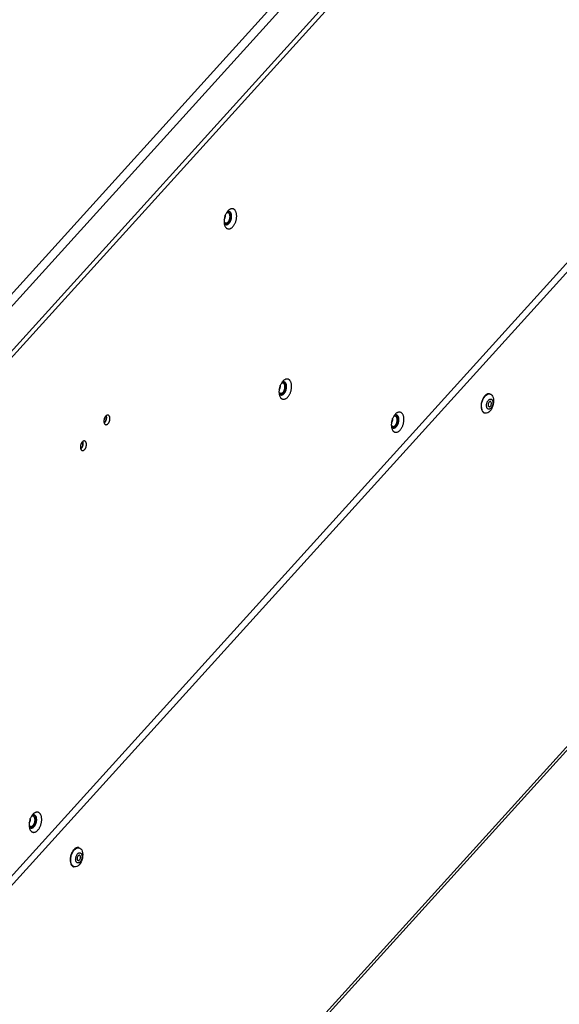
# Model space of a CAD drawing. Extents: x -4139 to -1089, y -1564 to 1941.
# Tile 46 of 160: x -1474 to -1293, y -1044 to -715. Entities that reach past the tile are written whole.
import ezdxf

# ---------------------------------------------------------------- set-up
doc = ezdxf.new("R2010")
doc.units = 0
doc.header["$LTSCALE"] = 23.1
for name, color, linetype in [('DB155026_1_1_1_2_1_AM_0', 7, 'CONTINUOUS'), ('SE5M-TOP-COVER-P1-A__4_1_1', 7, 'CONTINUOUS'), ('SE5M_BASE_P1_A_3_1_1_AM_0', 7, 'CONTINUOUS'), ('SE5M_LEFT_P3_3_1_1_AM_0', 7, 'CONTINUOUS'), ('SE5M_RIGHT_P1_A_5_1_1_AM_0', 7, 'CONTINUOUS'), ('SV5M_BASE_SUPPORT_A_3_1_1_', 7, 'CONTINUOUS'), ('SV5M_BASE_SUPPORT_A_3_2_1_', 7, 'CONTINUOUS'), ('SV5M_BASE_SUPPORT_A_3_3_1_', 7, 'CONTINUOUS'), ('SV5M_ZHONGCENG_A_5_1_1_AM_', 7, 'CONTINUOUS'), ('SV5M_ZHONGCENG_A_5_3_1_AM_', 7, 'CONTINUOUS'), ('SV5M_ZHONGCENG_A_5_4_1_AM_', 7, 'CONTINUOUS')]:
    doc.layers.add(name, color=color, linetype=linetype)

msp = doc.modelspace()

# ---------------------------------------------------------------- linework, layer by layer
at = {"layer": 'DB155026_1_1_1_2_1_AM_0', "color": 7}
for p, q in [((-1318.44, -840.89), (-1318.6, -841.15)), ((-1319.31, -843.88), (-1319.3, -844.18)), ((-1319.14, -845), (-1319.05, -845.24)), ((-1317.96, -846.2), (-1318.23, -846.09)), ((-1455.76, -992.49), (-1455.92, -992.74)), ((-1456.63, -995.47), (-1456.62, -995.77)), ((-1456.46, -996.6), (-1456.37, -996.83)), ((-1455.28, -997.79), (-1455.54, -997.68))]:
    msp.add_line(p, q, dxfattribs=at)
for points in [[(-1318.6, -841.15), (-1318.74, -841.42), (-1318.87, -841.7), (-1318.99, -842), (-1319.09, -842.3), (-1319.17, -842.61), (-1319.23, -842.93), (-1319.28, -843.25), (-1319.31, -843.57), (-1319.31, -843.88)], [(-1318.99, -845.04), (-1319.11, -844.52), (-1319.15, -843.93), (-1319.12, -843.31), (-1319.02, -842.67), (-1318.84, -842.05), (-1318.59, -841.47), (-1318.29, -840.94), (-1317.94, -840.5), (-1317.57, -840.15), (-1317.17, -839.91), (-1316.78, -839.78)], [(-1316.47, -839.76), (-1316.56, -839.75), (-1316.74, -839.73), (-1316.94, -839.74), (-1317.13, -839.79), (-1317.33, -839.86), (-1317.52, -839.97), (-1317.72, -840.1), (-1317.91, -840.26), (-1318.09, -840.45), (-1318.27, -840.66), (-1318.44, -840.89)], [(-1315.29, -840.96), (-1315.16, -841.49), (-1315.12, -842.07), (-1315.15, -842.69), (-1315.26, -843.33), (-1315.44, -843.95), (-1315.68, -844.53), (-1315.98, -845.06), (-1316.33, -845.5), (-1316.7, -845.86), (-1317.1, -846.1), (-1317.49, -846.22), (-1317.87, -846.22), (-1317.96, -846.2)], [(-1317.4, -844.26), (-1317.44, -844.1), (-1317.47, -843.94), (-1317.49, -843.76), (-1317.49, -843.57), (-1317.48, -843.39), (-1317.45, -843.19), (-1317.41, -843), (-1317.36, -842.82), (-1317.3, -842.63), (-1317.23, -842.46), (-1317.15, -842.3), (-1317.06, -842.14), (-1316.96, -842), (-1316.86, -841.87), (-1316.75, -841.76), (-1316.63, -841.66), (-1316.52, -841.59), (-1316.4, -841.53), (-1316.28, -841.5), (-1316.16, -841.48), (-1316.05, -841.49), (-1315.94, -841.51), (-1315.84, -841.56), (-1315.74, -841.63), (-1315.65, -841.72), (-1315.57, -841.83), (-1315.5, -841.96), (-1315.45, -842.11)], [(-1315.45, -842.11), (-1315.41, -842.26), (-1315.38, -842.43), (-1315.36, -842.61), (-1315.36, -842.79), (-1315.37, -842.98), (-1315.4, -843.17), (-1315.43, -843.36), (-1315.48, -843.55), (-1315.55, -843.73), (-1315.62, -843.91), (-1315.7, -844.07), (-1315.79, -844.23), (-1315.89, -844.37), (-1315.99, -844.5), (-1316.1, -844.61), (-1316.22, -844.7), (-1316.33, -844.78), (-1316.45, -844.84), (-1316.57, -844.87), (-1316.68, -844.89), (-1316.8, -844.88), (-1316.91, -844.86), (-1317.01, -844.81), (-1317.11, -844.74), (-1317.2, -844.65), (-1317.28, -844.53), (-1317.34, -844.41), (-1317.4, -844.26)], [(-1316.78, -839.78), (-1316.4, -839.79), (-1316.31, -839.81)], [(-1316.31, -839.81), (-1316.05, -839.91), (-1315.74, -840.16), (-1315.48, -840.51), (-1315.29, -840.96)], [(-1319.3, -844.18), (-1319.27, -844.47), (-1319.22, -844.74), (-1319.14, -845)], [(-1319.05, -845.24), (-1318.95, -845.45), (-1318.83, -845.64), (-1318.69, -845.81), (-1318.54, -845.94), (-1318.38, -846.05), (-1318.21, -846.13), (-1318.12, -846.16)], [(-1318.23, -846.09), (-1318.54, -845.85), (-1318.79, -845.49), (-1318.99, -845.04)], [(-1316.2, -842.31), (-1316.22, -842.31), (-1316.36, -842.31), (-1316.5, -842.38), (-1316.64, -842.5), (-1316.76, -842.67), (-1316.87, -842.87), (-1316.93, -843.09), (-1316.97, -843.32), (-1316.97, -843.53), (-1316.93, -843.74)], [(-1316.93, -843.74), (-1316.85, -843.9), (-1316.75, -844.01), (-1316.65, -844.06)], [(-1316.65, -844.06), (-1316.62, -844.06), (-1316.49, -844.05), (-1316.34, -843.99), (-1316.21, -843.87), (-1316.08, -843.7), (-1315.98, -843.5), (-1315.91, -843.28), (-1315.88, -843.05), (-1315.88, -842.83), (-1315.92, -842.63)], [(-1315.92, -842.63), (-1316, -842.47), (-1316.1, -842.36), (-1316.2, -842.31)], [(-1455.92, -992.74), (-1456.06, -993.01), (-1456.19, -993.29), (-1456.31, -993.59), (-1456.4, -993.9), (-1456.49, -994.21), (-1456.55, -994.53), (-1456.6, -994.84), (-1456.62, -995.16), (-1456.63, -995.47)], [(-1456.3, -996.64), (-1456.43, -996.11), (-1456.47, -995.52), (-1456.44, -994.9), (-1456.33, -994.27), (-1456.15, -993.65), (-1455.91, -993.06), (-1455.61, -992.54), (-1455.26, -992.09), (-1454.89, -991.74), (-1454.49, -991.5), (-1454.1, -991.38)], [(-1453.79, -991.36), (-1453.88, -991.34), (-1454.06, -991.32), (-1454.25, -991.34), (-1454.45, -991.38), (-1454.64, -991.46), (-1454.84, -991.56), (-1455.04, -991.7), (-1455.23, -991.86), (-1455.41, -992.04), (-1455.59, -992.25), (-1455.76, -992.49)], [(-1452.6, -992.55), (-1452.48, -993.08), (-1452.44, -993.67), (-1452.47, -994.29), (-1452.57, -994.92), (-1452.75, -995.54), (-1453, -996.13), (-1453.3, -996.65), (-1453.65, -997.1), (-1454.02, -997.45), (-1454.42, -997.69), (-1454.81, -997.81), (-1455.19, -997.81), (-1455.28, -997.79)], [(-1454.72, -995.86), (-1454.76, -995.7), (-1454.79, -995.53), (-1454.8, -995.35), (-1454.81, -995.17), (-1454.79, -994.98), (-1454.77, -994.79), (-1454.73, -994.6), (-1454.68, -994.41), (-1454.62, -994.23), (-1454.55, -994.06), (-1454.47, -993.89), (-1454.38, -993.74), (-1454.28, -993.59), (-1454.17, -993.47), (-1454.06, -993.35), (-1453.95, -993.26), (-1453.83, -993.18), (-1453.72, -993.13), (-1453.6, -993.09), (-1453.48, -993.07), (-1453.37, -993.08), (-1453.26, -993.11), (-1453.15, -993.16), (-1453.06, -993.23), (-1452.97, -993.32), (-1452.89, -993.43), (-1452.82, -993.56), (-1452.77, -993.7)], [(-1454.1, -991.38), (-1453.72, -991.38), (-1453.63, -991.4)], [(-1453.63, -991.4), (-1453.36, -991.51), (-1453.05, -991.75), (-1452.8, -992.1), (-1452.6, -992.55)], [(-1456.62, -995.77), (-1456.58, -996.06), (-1456.53, -996.34), (-1456.46, -996.6)], [(-1455.54, -997.68), (-1455.85, -997.44), (-1456.11, -997.09), (-1456.3, -996.64)], [(-1452.77, -993.7), (-1452.72, -993.86), (-1452.69, -994.03), (-1452.68, -994.2), (-1452.68, -994.39), (-1452.69, -994.58), (-1452.71, -994.77), (-1452.75, -994.96), (-1452.8, -995.15), (-1452.86, -995.33), (-1452.93, -995.5), (-1453.02, -995.67), (-1453.11, -995.82), (-1453.2, -995.96), (-1453.31, -996.09), (-1453.42, -996.2), (-1453.53, -996.3), (-1453.65, -996.37), (-1453.77, -996.43), (-1453.89, -996.47), (-1454, -996.48), (-1454.12, -996.48), (-1454.23, -996.45), (-1454.33, -996.4), (-1454.43, -996.33), (-1454.51, -996.24), (-1454.59, -996.13), (-1454.66, -996), (-1454.72, -995.86)], [(-1453.52, -993.91), (-1453.54, -993.9), (-1453.68, -993.91), (-1453.82, -993.98), (-1453.96, -994.09), (-1454.08, -994.26), (-1454.18, -994.46), (-1454.25, -994.68), (-1454.29, -994.91), (-1454.29, -995.13), (-1454.25, -995.34)], [(-1454.25, -995.34), (-1454.17, -995.5), (-1454.07, -995.6), (-1453.97, -995.65)], [(-1453.97, -995.65), (-1453.94, -995.65), (-1453.8, -995.65), (-1453.66, -995.58), (-1453.52, -995.46), (-1453.4, -995.3), (-1453.3, -995.1), (-1453.23, -994.87), (-1453.2, -994.64), (-1453.2, -994.43), (-1453.24, -994.22)], [(-1453.24, -994.22), (-1453.32, -994.06), (-1453.42, -993.95), (-1453.52, -993.91)], [(-1456.37, -996.83), (-1456.27, -997.05), (-1456.14, -997.24), (-1456.01, -997.4), (-1455.86, -997.54), (-1455.7, -997.64), (-1455.53, -997.72), (-1455.43, -997.75)]]:
    msp.add_lwpolyline(points, dxfattribs=at)
at = {"layer": 'SE5M-TOP-COVER-P1-A__4_1_1', "color": 2}
for p, q in [((-1197.2, -502.52), (-1662.4, -1016.08)), ((-1664.47, -1014.16), (-1297.85, -609.42))]:
    msp.add_line(p, q, dxfattribs=at)
at = {"layer": 'SE5M-TOP-COVER-P1-A__4_1_1', "color": 7}
msp.add_line((-1657.73, -1025.85), (-1193.65, -513.52), dxfattribs=at)
at = {"layer": 'SE5M_BASE_P1_A_3_1_1_AM_0', "color": 2}
for p, q in [((-1152.02, -646.09), (-1850.94, -1417.68)), ((-1838.46, -1562.37), (-1089.1, -735.1))]:
    msp.add_line(p, q, dxfattribs=at)
at = {"layer": 'SE5M_BASE_P1_A_3_1_1_AM_0', "color": 7}
msp.add_line((-1838.61, -1563.77), (-1089.25, -736.5), dxfattribs=at)
at = {"layer": 'SE5M_LEFT_P3_3_1_1_AM_0', "color": 7}
for p, q in [((-1444.63, -847.12), (-1444.65, -847.07)), ((-1444.57, -847.39), (-1444.63, -847.12)), ((-1445.27, -849.51), (-1445.15, -849.39)), ((-1453.12, -858.17), (-1453, -858.06)), ((-1452.47, -855.78), (-1452.49, -855.73)), ((-1452.41, -856.05), (-1452.47, -855.78))]:
    msp.add_line(p, q, dxfattribs=at)
for points in [[(-1445.15, -849.39), (-1444.98, -849.17), (-1444.83, -848.91), (-1444.71, -848.62), (-1444.62, -848.31), (-1444.56, -847.99), (-1444.54, -847.68), (-1444.57, -847.39)], [(-1453, -858.06), (-1452.83, -857.83), (-1452.68, -857.57), (-1452.55, -857.28), (-1452.46, -856.97), (-1452.41, -856.66), (-1452.39, -856.34), (-1452.41, -856.05)]]:
    msp.add_lwpolyline(points, dxfattribs=at)
at = {"layer": 'SE5M_RIGHT_P1_A_5_1_1_AM_0', "color": 2}
msp.add_line((-1201.68, -524.55), (-1652.45, -1022.18), dxfattribs=at)
at = {"layer": 'SE5M_RIGHT_P1_A_5_1_1_AM_0', "color": 7}
for p, q in [((-1850.27, -1413.86), (-1153.59, -644.74)), ((-1403.85, -778.56), (-1403.94, -778.66)), ((-1403.49, -778.85), (-1403.55, -778.84)), ((-1403.65, -782.57), (-1403.73, -782.68)), ((-1403.68, -782.92), (-1403.59, -782.83)), ((-1403.59, -782.83), (-1403.5, -782.74)), ((-1385.49, -835.47), (-1385.58, -835.56)), ((-1385.13, -835.76), (-1385.19, -835.75)), ((-1385.29, -839.48), (-1385.37, -839.58)), ((-1385.32, -839.83), (-1385.23, -839.74)), ((-1385.23, -839.74), (-1385.14, -839.65)), ((-1444.64, -847.07), (-1444.63, -847.12)), ((-1347.95, -846.5), (-1348.04, -846.6)), ((-1347.59, -846.8), (-1347.65, -846.78)), ((-1346.93, -847.47), (-1346.98, -847.36)), ((-1346.89, -847.58), (-1346.93, -847.47)), ((-1349.17, -851.24), (-1349.13, -851.36)), ((-1452.49, -855.73), (-1452.47, -855.78)), ((-1469.01, -980.15), (-1469.11, -980.25)), ((-1468.65, -980.45), (-1468.71, -980.44)), ((-1467.99, -981.12), (-1468.04, -981.01)), ((-1467.95, -981.23), (-1467.99, -981.12)), ((-1470.23, -984.89), (-1470.2, -985.01))]:
    msp.add_line(p, q, dxfattribs=at)
for points in [[(-1403.94, -778.66), (-1404.07, -778.8), (-1404.19, -778.96), (-1404.3, -779.13), (-1404.42, -779.3), (-1404.52, -779.48), (-1404.62, -779.67), (-1404.71, -779.87), (-1404.8, -780.08), (-1404.88, -780.28), (-1404.95, -780.5), (-1405.01, -780.72), (-1405.06, -780.93), (-1405.11, -781.15), (-1405.15, -781.38), (-1405.18, -781.6), (-1405.2, -781.82), (-1405.21, -782.03), (-1405.21, -782.25), (-1405.2, -782.46), (-1405.19, -782.66), (-1405.16, -782.86), (-1405.13, -783.05), (-1405.08, -783.24), (-1405.07, -783.29)], [(-1403.83, -778.84), (-1403.93, -778.87), (-1404.03, -778.9), (-1404.12, -778.95), (-1404.22, -779)], [(-1402.25, -783.89), (-1402.13, -783.75), (-1402.01, -783.59), (-1401.89, -783.43), (-1401.78, -783.25), (-1401.68, -783.07), (-1401.58, -782.88), (-1401.49, -782.68), (-1401.4, -782.48), (-1401.32, -782.27), (-1401.25, -782.05), (-1401.19, -781.84), (-1401.13, -781.62), (-1401.09, -781.4), (-1401.05, -781.18), (-1401.02, -780.96), (-1401, -780.74), (-1400.99, -780.52), (-1400.99, -780.3), (-1401, -780.09), (-1401.01, -779.89), (-1401.04, -779.69), (-1401.07, -779.5), (-1401.11, -779.31), (-1401.17, -779.14), (-1401.23, -778.97), (-1401.29, -778.82), (-1401.37, -778.67), (-1401.45, -778.54), (-1401.54, -778.41), (-1401.64, -778.3), (-1401.74, -778.2), (-1401.85, -778.12), (-1401.96, -778.05), (-1402.08, -777.99), (-1402.2, -777.95), (-1402.33, -777.92), (-1402.46, -777.9), (-1402.59, -777.9), (-1402.73, -777.91), (-1402.86, -777.94), (-1403, -777.98), (-1403.14, -778.04), (-1403.28, -778.11), (-1403.41, -778.19), (-1403.55, -778.29), (-1403.68, -778.4), (-1403.81, -778.52), (-1403.85, -778.56)], [(-1403.55, -778.84), (-1403.64, -778.83), (-1403.73, -778.83), (-1403.83, -778.84)], [(-1403.37, -778.99), (-1403.3, -779.07), (-1403.23, -779.15), (-1403.17, -779.25), (-1403.12, -779.35), (-1403.07, -779.46), (-1403.02, -779.58), (-1402.99, -779.7), (-1402.96, -779.84), (-1402.94, -779.97), (-1402.92, -780.12), (-1402.91, -780.26), (-1402.91, -780.41), (-1402.91, -780.57), (-1402.93, -780.72), (-1402.95, -780.88), (-1402.97, -781.03), (-1403, -781.19), (-1403.04, -781.35), (-1403.09, -781.5), (-1403.14, -781.65), (-1403.2, -781.8), (-1403.26, -781.94), (-1403.33, -782.08), (-1403.4, -782.21), (-1403.48, -782.34), (-1403.56, -782.46), (-1403.65, -782.57)], [(-1403.61, -778.83), (-1403.52, -778.88), (-1403.44, -778.93), (-1403.37, -778.99)], [(-1403.5, -782.74), (-1403.41, -782.64), (-1403.32, -782.52), (-1403.24, -782.4), (-1403.16, -782.28), (-1403.09, -782.14), (-1403.02, -782.01), (-1402.96, -781.86), (-1402.9, -781.72), (-1402.85, -781.56), (-1402.81, -781.41), (-1402.77, -781.25), (-1402.73, -781.1), (-1402.71, -780.94), (-1402.69, -780.78), (-1402.68, -780.63), (-1402.67, -780.47), (-1402.67, -780.32), (-1402.68, -780.18), (-1402.7, -780.03), (-1402.72, -779.9), (-1402.75, -779.76), (-1402.79, -779.64), (-1402.83, -779.52), (-1402.88, -779.41), (-1402.93, -779.31), (-1402.99, -779.21), (-1403.06, -779.13), (-1403.13, -779.06), (-1403.21, -778.99), (-1403.29, -778.94), (-1403.37, -778.89), (-1403.46, -778.86), (-1403.49, -778.85)], [(-1405.18, -782.73), (-1405.16, -782.75), (-1405.1, -782.85), (-1405.04, -782.93), (-1404.97, -783.01), (-1404.89, -783.07), (-1404.81, -783.13), (-1404.73, -783.17)], [(-1403.73, -782.68), (-1403.83, -782.77), (-1403.92, -782.86), (-1404.02, -782.93), (-1404.11, -783), (-1404.21, -783.06), (-1404.31, -783.1), (-1404.41, -783.14), (-1404.5, -783.16)], [(-1405.07, -783.29), (-1405.03, -783.41), (-1404.97, -783.58), (-1404.9, -783.74), (-1404.83, -783.88), (-1404.75, -784.02), (-1404.66, -784.14), (-1404.56, -784.25), (-1404.46, -784.35), (-1404.35, -784.43), (-1404.24, -784.51), (-1404.12, -784.56), (-1404, -784.61), (-1403.87, -784.64), (-1403.74, -784.65), (-1403.61, -784.65), (-1403.47, -784.64), (-1403.34, -784.61), (-1403.2, -784.57), (-1403.06, -784.51), (-1402.92, -784.44), (-1402.78, -784.36), (-1402.65, -784.26), (-1402.51, -784.15), (-1402.38, -784.03), (-1402.25, -783.89)], [(-1404.5, -783.16), (-1404.6, -783.17), (-1404.69, -783.17), (-1404.73, -783.17)], [(-1404.73, -783.17), (-1404.64, -783.2), (-1404.61, -783.21)], [(-1404.61, -783.21), (-1404.55, -783.22), (-1404.46, -783.23), (-1404.36, -783.23), (-1404.27, -783.22), (-1404.17, -783.2), (-1404.07, -783.16), (-1403.97, -783.12), (-1403.87, -783.06), (-1403.78, -783), (-1403.68, -782.92)], [(-1383.89, -840.8), (-1383.77, -840.65), (-1383.65, -840.5), (-1383.53, -840.33), (-1383.42, -840.16), (-1383.32, -839.97), (-1383.22, -839.78), (-1383.13, -839.59), (-1383.04, -839.38), (-1382.96, -839.17), (-1382.89, -838.96), (-1382.83, -838.74), (-1382.77, -838.52), (-1382.73, -838.3), (-1382.69, -838.08), (-1382.66, -837.86), (-1382.64, -837.64), (-1382.63, -837.43), (-1382.63, -837.21), (-1382.64, -837), (-1382.65, -836.8), (-1382.68, -836.6), (-1382.71, -836.41), (-1382.75, -836.22), (-1382.81, -836.05), (-1382.86, -835.88), (-1382.93, -835.72), (-1383.01, -835.58), (-1383.09, -835.44), (-1383.18, -835.32), (-1383.28, -835.21), (-1383.38, -835.11), (-1383.49, -835.02), (-1383.6, -834.95), (-1383.72, -834.9), (-1383.84, -834.85), (-1383.97, -834.82), (-1384.1, -834.81), (-1384.23, -834.81), (-1384.36, -834.82), (-1384.5, -834.85), (-1384.64, -834.89), (-1384.78, -834.95), (-1384.91, -835.02), (-1385.05, -835.1), (-1385.19, -835.2), (-1385.32, -835.31), (-1385.45, -835.43), (-1385.49, -835.47)], [(-1385.58, -835.56), (-1385.71, -835.71), (-1385.83, -835.87), (-1385.94, -836.03), (-1386.05, -836.21), (-1386.16, -836.39), (-1386.26, -836.58), (-1386.35, -836.78), (-1386.44, -836.98), (-1386.51, -837.19), (-1386.59, -837.4), (-1386.65, -837.62), (-1386.7, -837.84), (-1386.75, -838.06), (-1386.79, -838.28), (-1386.82, -838.5), (-1386.84, -838.72), (-1386.85, -838.94), (-1386.85, -839.15), (-1386.84, -839.36), (-1386.82, -839.57), (-1386.8, -839.77), (-1386.77, -839.96), (-1386.72, -840.14), (-1386.71, -840.2)], [(-1385.47, -835.75), (-1385.57, -835.77), (-1385.66, -835.81), (-1385.76, -835.85), (-1385.86, -835.9)], [(-1385.19, -835.75), (-1385.28, -835.74), (-1385.37, -835.74), (-1385.47, -835.75)], [(-1385.01, -835.9), (-1384.94, -835.98), (-1384.87, -836.06), (-1384.81, -836.15), (-1384.76, -836.26), (-1384.71, -836.37), (-1384.66, -836.48), (-1384.63, -836.61), (-1384.6, -836.74), (-1384.58, -836.88), (-1384.56, -837.02), (-1384.55, -837.17), (-1384.55, -837.32), (-1384.55, -837.47), (-1384.57, -837.63), (-1384.59, -837.78), (-1384.61, -837.94), (-1384.64, -838.1), (-1384.68, -838.25), (-1384.73, -838.41), (-1384.78, -838.56), (-1384.84, -838.71), (-1384.9, -838.85), (-1384.97, -838.99), (-1385.04, -839.12), (-1385.12, -839.25), (-1385.2, -839.37), (-1385.29, -839.48)], [(-1385.25, -835.74), (-1385.16, -835.78), (-1385.08, -835.84), (-1385.01, -835.9)], [(-1385.14, -839.65), (-1385.05, -839.54), (-1384.96, -839.43), (-1384.88, -839.31), (-1384.8, -839.18), (-1384.73, -839.05), (-1384.66, -838.91), (-1384.6, -838.77), (-1384.54, -838.62), (-1384.49, -838.47), (-1384.45, -838.32), (-1384.41, -838.16), (-1384.37, -838), (-1384.35, -837.85), (-1384.33, -837.69), (-1384.32, -837.53), (-1384.31, -837.38), (-1384.31, -837.23), (-1384.32, -837.08), (-1384.34, -836.94), (-1384.36, -836.8), (-1384.39, -836.67), (-1384.43, -836.55), (-1384.47, -836.43), (-1384.52, -836.32), (-1384.57, -836.21), (-1384.63, -836.12), (-1384.7, -836.04), (-1384.77, -835.96), (-1384.84, -835.9), (-1384.92, -835.84), (-1385.01, -835.8), (-1385.1, -835.77), (-1385.13, -835.76)], [(-1386.82, -839.64), (-1386.8, -839.66), (-1386.74, -839.75), (-1386.68, -839.84), (-1386.61, -839.91), (-1386.53, -839.98), (-1386.45, -840.03), (-1386.37, -840.08)], [(-1386.71, -840.2), (-1386.67, -840.32), (-1386.61, -840.49), (-1386.54, -840.64), (-1386.47, -840.79), (-1386.39, -840.92), (-1386.3, -841.05), (-1386.2, -841.16), (-1386.1, -841.26), (-1385.99, -841.34), (-1385.88, -841.41), (-1385.76, -841.47), (-1385.64, -841.51), (-1385.51, -841.54), (-1385.38, -841.56), (-1385.25, -841.56), (-1385.11, -841.54), (-1384.98, -841.52), (-1384.84, -841.47), (-1384.7, -841.42), (-1384.56, -841.35), (-1384.42, -841.26), (-1384.29, -841.17), (-1384.15, -841.06), (-1384.02, -840.93), (-1383.89, -840.8)], [(-1386.14, -840.07), (-1386.24, -840.08), (-1386.33, -840.08), (-1386.37, -840.08)], [(-1386.37, -840.08), (-1386.28, -840.11), (-1386.25, -840.12)], [(-1386.25, -840.12), (-1386.19, -840.13), (-1386.1, -840.14), (-1386, -840.14), (-1385.91, -840.13), (-1385.81, -840.1), (-1385.71, -840.07), (-1385.61, -840.02), (-1385.51, -839.97), (-1385.42, -839.9), (-1385.32, -839.83)], [(-1385.37, -839.58), (-1385.47, -839.68), (-1385.56, -839.76), (-1385.65, -839.84), (-1385.75, -839.91), (-1385.85, -839.96), (-1385.95, -840.01), (-1386.05, -840.04), (-1386.14, -840.07)], [(-1443.95, -846.84), (-1444, -846.84), (-1444.07, -846.83), (-1444.15, -846.83), (-1444.23, -846.84), (-1444.31, -846.86), (-1444.39, -846.9), (-1444.47, -846.94), (-1444.55, -846.99), (-1444.62, -847.05), (-1444.7, -847.12), (-1444.77, -847.19), (-1444.84, -847.28), (-1444.91, -847.37), (-1444.98, -847.47), (-1445.04, -847.57), (-1445.09, -847.68), (-1445.15, -847.79), (-1445.19, -847.91), (-1445.24, -848.03), (-1445.27, -848.15), (-1445.31, -848.28), (-1445.33, -848.41), (-1445.35, -848.53), (-1445.37, -848.66), (-1445.37, -848.78), (-1445.37, -848.9), (-1445.37, -849.02), (-1445.36, -849.14), (-1445.34, -849.25), (-1445.32, -849.36), (-1445.29, -849.46)], [(-1444.63, -847.12), (-1444.6, -847.22), (-1444.58, -847.32), (-1444.56, -847.44), (-1444.55, -847.55), (-1444.54, -847.67), (-1444.54, -847.8), (-1444.55, -847.92), (-1444.57, -848.05), (-1444.59, -848.17), (-1444.61, -848.3), (-1444.64, -848.43), (-1444.68, -848.55), (-1444.73, -848.67), (-1444.77, -848.79), (-1444.83, -848.91), (-1444.88, -849.02), (-1444.95, -849.12), (-1445.01, -849.22), (-1445.08, -849.31), (-1445.15, -849.39)], [(-1444.78, -850.04), (-1444.73, -850.05), (-1444.66, -850.06), (-1444.58, -850.06), (-1444.5, -850.04), (-1444.42, -850.02), (-1444.34, -849.99), (-1444.26, -849.95), (-1444.19, -849.9), (-1444.11, -849.84), (-1444.03, -849.77), (-1443.96, -849.69), (-1443.89, -849.61), (-1443.82, -849.52), (-1443.76, -849.42), (-1443.69, -849.32), (-1443.64, -849.21), (-1443.59, -849.09), (-1443.54, -848.97), (-1443.49, -848.85), (-1443.46, -848.73), (-1443.43, -848.6), (-1443.4, -848.48), (-1443.38, -848.35), (-1443.37, -848.23), (-1443.36, -848.1), (-1443.36, -847.98), (-1443.36, -847.86), (-1443.37, -847.74), (-1443.39, -847.63), (-1443.41, -847.52), (-1443.44, -847.42)], [(-1443.44, -847.42), (-1443.48, -847.33), (-1443.52, -847.24), (-1443.56, -847.16), (-1443.61, -847.08), (-1443.67, -847.02), (-1443.72, -846.96), (-1443.79, -846.92), (-1443.85, -846.88), (-1443.92, -846.85), (-1443.95, -846.84)], [(-1348.04, -846.6), (-1348.17, -846.75), (-1348.29, -846.9), (-1348.41, -847.07), (-1348.52, -847.24), (-1348.62, -847.43), (-1348.72, -847.62), (-1348.81, -847.82), (-1348.9, -848.02), (-1348.98, -848.23), (-1349.05, -848.44), (-1349.11, -848.66), (-1349.16, -848.88), (-1349.21, -849.1), (-1349.25, -849.32), (-1349.28, -849.54), (-1349.3, -849.76), (-1349.31, -849.98), (-1349.31, -850.19), (-1349.3, -850.4), (-1349.29, -850.6), (-1349.26, -850.8), (-1349.23, -850.99), (-1349.18, -851.18), (-1349.17, -851.24)], [(-1347.65, -846.78), (-1347.74, -846.77), (-1347.83, -846.78), (-1347.93, -846.79), (-1348.03, -846.81), (-1348.13, -846.84), (-1348.22, -846.89), (-1348.32, -846.94)], [(-1345.27, -847.09), (-1345.33, -846.92), (-1345.39, -846.76), (-1345.47, -846.62), (-1345.55, -846.48), (-1345.64, -846.36), (-1345.74, -846.25), (-1345.84, -846.15), (-1345.95, -846.06), (-1346.06, -845.99), (-1346.18, -845.93), (-1346.3, -845.89), (-1346.43, -845.86), (-1346.56, -845.84), (-1346.69, -845.84), (-1346.83, -845.86), (-1346.96, -845.89), (-1347.1, -845.93), (-1347.24, -845.98), (-1347.38, -846.06), (-1347.51, -846.14), (-1347.65, -846.24), (-1347.78, -846.35), (-1347.92, -846.47), (-1347.95, -846.5)], [(-1347.13, -847.52), (-1347.09, -847.65), (-1347.06, -847.78), (-1347.04, -847.92), (-1347.02, -848.06), (-1347.01, -848.21), (-1347.01, -848.36), (-1347.02, -848.51), (-1347.03, -848.67), (-1347.05, -848.82), (-1347.07, -848.98), (-1347.11, -849.14), (-1347.14, -849.29), (-1347.19, -849.45), (-1347.24, -849.6), (-1347.3, -849.75), (-1347.36, -849.89), (-1347.43, -850.03), (-1347.5, -850.16), (-1347.58, -850.29), (-1347.66, -850.41), (-1347.75, -850.52)], [(-1347.71, -846.78), (-1347.62, -846.82), (-1347.54, -846.87), (-1347.47, -846.94)], [(-1347.6, -850.68), (-1347.51, -850.58), (-1347.42, -850.47), (-1347.34, -850.35), (-1347.27, -850.22), (-1347.19, -850.09), (-1347.12, -849.95), (-1347.06, -849.81), (-1347, -849.66), (-1346.95, -849.51), (-1346.91, -849.35), (-1346.87, -849.2), (-1346.84, -849.04), (-1346.81, -848.88), (-1346.79, -848.73), (-1346.78, -848.57), (-1346.77, -848.42), (-1346.77, -848.27), (-1346.78, -848.12), (-1346.8, -847.98), (-1346.82, -847.84), (-1346.85, -847.71), (-1346.89, -847.58)], [(-1346.98, -847.36), (-1347.03, -847.25), (-1347.09, -847.16), (-1347.16, -847.08), (-1347.23, -847), (-1347.31, -846.94), (-1347.39, -846.88), (-1347.47, -846.84), (-1347.56, -846.81), (-1347.59, -846.8)], [(-1347.47, -846.94), (-1347.4, -847.01), (-1347.33, -847.1), (-1347.27, -847.19), (-1347.22, -847.29), (-1347.17, -847.4), (-1347.13, -847.52)], [(-1346.35, -851.84), (-1346.23, -851.69), (-1346.11, -851.54), (-1345.99, -851.37), (-1345.88, -851.2), (-1345.78, -851.01), (-1345.68, -850.82), (-1345.59, -850.62), (-1345.5, -850.42), (-1345.42, -850.21), (-1345.35, -850), (-1345.29, -849.78), (-1345.24, -849.56), (-1345.19, -849.34), (-1345.15, -849.12), (-1345.12, -848.9), (-1345.1, -848.68), (-1345.09, -848.46), (-1345.09, -848.25), (-1345.1, -848.04), (-1345.11, -847.84), (-1345.14, -847.64), (-1345.17, -847.45), (-1345.21, -847.26), (-1345.27, -847.09)], [(-1445.29, -849.46), (-1445.26, -849.56), (-1445.22, -849.65), (-1445.17, -849.73), (-1445.12, -849.8), (-1445.07, -849.86), (-1445.01, -849.92), (-1444.94, -849.97), (-1444.88, -850), (-1444.81, -850.03), (-1444.78, -850.04)], [(-1445.15, -849.39), (-1445.22, -849.47), (-1445.27, -849.51)], [(-1349.28, -850.68), (-1349.26, -850.7), (-1349.2, -850.79), (-1349.14, -850.88), (-1349.07, -850.95), (-1348.99, -851.02), (-1348.91, -851.07), (-1348.83, -851.11)], [(-1349.13, -851.36), (-1349.07, -851.52), (-1349.01, -851.68), (-1348.93, -851.83), (-1348.85, -851.96), (-1348.76, -852.08), (-1348.66, -852.19), (-1348.56, -852.29), (-1348.45, -852.38), (-1348.34, -852.45), (-1348.22, -852.51), (-1348.1, -852.55), (-1347.97, -852.58), (-1347.84, -852.6), (-1347.71, -852.6), (-1347.57, -852.58), (-1347.44, -852.55), (-1347.3, -852.51), (-1347.16, -852.46), (-1347.02, -852.39), (-1346.88, -852.3), (-1346.75, -852.2), (-1346.61, -852.09), (-1346.48, -851.97), (-1346.35, -851.84)], [(-1348.6, -851.1), (-1348.7, -851.12), (-1348.79, -851.12), (-1348.83, -851.11)], [(-1348.83, -851.11), (-1348.74, -851.15), (-1348.71, -851.16)], [(-1348.71, -851.16), (-1348.65, -851.17), (-1348.56, -851.18), (-1348.46, -851.18), (-1348.37, -851.16), (-1348.27, -851.14), (-1348.17, -851.11), (-1348.07, -851.06), (-1347.98, -851.01), (-1347.88, -850.94), (-1347.78, -850.86), (-1347.69, -850.78), (-1347.6, -850.68)], [(-1347.75, -850.52), (-1347.84, -850.62), (-1347.93, -850.72), (-1348.02, -850.8), (-1348.12, -850.88), (-1348.21, -850.95), (-1348.31, -851), (-1348.41, -851.05), (-1348.51, -851.08), (-1348.6, -851.1)], [(-1451.8, -855.51), (-1451.84, -855.5), (-1451.92, -855.49), (-1452, -855.49), (-1452.08, -855.5), (-1452.15, -855.53), (-1452.23, -855.56), (-1452.31, -855.6), (-1452.39, -855.65), (-1452.47, -855.71), (-1452.54, -855.78), (-1452.62, -855.86), (-1452.69, -855.94), (-1452.76, -856.03), (-1452.82, -856.13), (-1452.88, -856.23), (-1452.94, -856.34), (-1452.99, -856.45), (-1453.04, -856.57), (-1453.08, -856.69), (-1453.12, -856.82), (-1453.15, -856.94), (-1453.18, -857.07), (-1453.2, -857.2), (-1453.21, -857.32), (-1453.22, -857.44), (-1453.22, -857.57), (-1453.22, -857.69), (-1453.21, -857.8), (-1453.19, -857.92), (-1453.17, -858.02), (-1453.14, -858.13)], [(-1453.14, -858.13), (-1453.1, -858.22), (-1453.06, -858.31), (-1453.02, -858.39), (-1452.97, -858.46), (-1452.91, -858.53), (-1452.85, -858.58), (-1452.79, -858.63), (-1452.72, -858.67), (-1452.65, -858.69), (-1452.62, -858.7)], [(-1453, -858.05), (-1453.07, -858.13), (-1453.12, -858.17)], [(-1452.47, -855.78), (-1452.45, -855.88), (-1452.42, -855.99), (-1452.41, -856.1), (-1452.39, -856.22), (-1452.39, -856.34), (-1452.39, -856.46), (-1452.4, -856.58), (-1452.41, -856.71), (-1452.43, -856.84), (-1452.46, -856.96), (-1452.49, -857.09), (-1452.53, -857.21), (-1452.57, -857.34), (-1452.62, -857.45), (-1452.67, -857.57), (-1452.73, -857.68), (-1452.79, -857.78), (-1452.86, -857.88), (-1452.93, -857.97), (-1453, -858.05)], [(-1452.62, -858.7), (-1452.58, -858.71), (-1452.5, -858.72), (-1452.43, -858.72), (-1452.35, -858.71), (-1452.27, -858.68), (-1452.19, -858.65), (-1452.11, -858.61), (-1452.03, -858.56), (-1451.96, -858.5), (-1451.88, -858.43), (-1451.81, -858.35), (-1451.73, -858.27), (-1451.67, -858.18), (-1451.6, -858.08), (-1451.54, -857.98), (-1451.48, -857.87), (-1451.43, -857.76), (-1451.38, -857.64), (-1451.34, -857.52), (-1451.3, -857.39), (-1451.27, -857.27), (-1451.25, -857.14), (-1451.23, -857.01), (-1451.21, -856.89), (-1451.2, -856.76), (-1451.2, -856.64), (-1451.21, -856.52), (-1451.22, -856.41), (-1451.24, -856.29), (-1451.26, -856.19), (-1451.29, -856.08)], [(-1451.29, -856.08), (-1451.32, -855.99), (-1451.36, -855.9), (-1451.41, -855.82), (-1451.46, -855.75), (-1451.51, -855.68), (-1451.57, -855.63), (-1451.63, -855.58), (-1451.7, -855.54), (-1451.77, -855.52), (-1451.8, -855.51)], [(-1469.11, -980.25), (-1469.23, -980.4), (-1469.35, -980.55), (-1469.47, -980.72), (-1469.58, -980.9), (-1469.68, -981.08), (-1469.78, -981.27), (-1469.88, -981.47), (-1469.96, -981.67), (-1470.04, -981.88), (-1470.11, -982.09), (-1470.17, -982.31), (-1470.23, -982.53), (-1470.27, -982.75), (-1470.31, -982.97), (-1470.34, -983.19), (-1470.36, -983.41), (-1470.37, -983.63), (-1470.37, -983.84), (-1470.37, -984.05), (-1470.35, -984.26), (-1470.32, -984.45), (-1470.29, -984.65), (-1470.25, -984.83), (-1470.23, -984.89)], [(-1466.33, -980.74), (-1466.39, -980.57), (-1466.46, -980.41), (-1466.53, -980.27), (-1466.61, -980.13), (-1466.7, -980.01), (-1466.8, -979.9), (-1466.9, -979.8), (-1467.01, -979.71), (-1467.12, -979.64), (-1467.24, -979.58), (-1467.37, -979.54), (-1467.49, -979.51), (-1467.62, -979.5), (-1467.76, -979.49), (-1467.89, -979.51), (-1468.03, -979.54), (-1468.17, -979.58), (-1468.3, -979.64), (-1468.44, -979.71), (-1468.58, -979.79), (-1468.71, -979.89), (-1468.85, -980), (-1468.98, -980.12), (-1469.01, -980.15)], [(-1468.71, -980.44), (-1468.8, -980.43), (-1468.9, -980.43), (-1468.99, -980.44), (-1469.09, -980.46), (-1469.19, -980.5), (-1469.29, -980.54), (-1469.38, -980.59)], [(-1468.19, -981.17), (-1468.15, -981.3), (-1468.12, -981.43), (-1468.1, -981.57), (-1468.08, -981.71), (-1468.08, -981.86), (-1468.07, -982.01), (-1468.08, -982.16), (-1468.09, -982.32), (-1468.11, -982.47), (-1468.14, -982.63), (-1468.17, -982.79), (-1468.21, -982.94), (-1468.25, -983.1), (-1468.3, -983.25), (-1468.36, -983.4), (-1468.42, -983.54), (-1468.49, -983.68), (-1468.57, -983.81), (-1468.64, -983.94), (-1468.72, -984.06), (-1468.81, -984.17)], [(-1468.77, -980.43), (-1468.69, -980.47), (-1468.61, -980.52), (-1468.53, -980.59)], [(-1468.66, -984.33), (-1468.57, -984.23), (-1468.49, -984.12), (-1468.41, -984), (-1468.33, -983.87), (-1468.26, -983.74), (-1468.19, -983.6), (-1468.12, -983.46), (-1468.07, -983.31), (-1468.02, -983.16), (-1467.97, -983.01), (-1467.93, -982.85), (-1467.9, -982.69), (-1467.87, -982.54), (-1467.85, -982.38), (-1467.84, -982.22), (-1467.84, -982.07), (-1467.84, -981.92), (-1467.85, -981.77), (-1467.86, -981.63), (-1467.89, -981.49), (-1467.92, -981.36), (-1467.95, -981.23)], [(-1468.04, -981.01), (-1468.1, -980.9), (-1468.16, -980.81), (-1468.22, -980.73), (-1468.29, -980.65), (-1468.37, -980.59), (-1468.45, -980.53), (-1468.53, -980.49), (-1468.62, -980.46), (-1468.65, -980.45)], [(-1468.53, -980.59), (-1468.46, -980.66), (-1468.4, -980.75), (-1468.34, -980.84), (-1468.28, -980.94), (-1468.23, -981.05), (-1468.19, -981.17)], [(-1467.42, -985.49), (-1467.29, -985.34), (-1467.17, -985.19), (-1467.06, -985.02), (-1466.95, -984.85), (-1466.84, -984.66), (-1466.74, -984.47), (-1466.65, -984.27), (-1466.56, -984.07), (-1466.49, -983.86), (-1466.42, -983.65), (-1466.35, -983.43), (-1466.3, -983.21), (-1466.25, -982.99), (-1466.22, -982.77), (-1466.19, -982.55), (-1466.17, -982.33), (-1466.16, -982.12), (-1466.15, -981.9), (-1466.16, -981.69), (-1466.18, -981.49), (-1466.2, -981.29), (-1466.24, -981.1), (-1466.28, -980.91), (-1466.33, -980.74)], [(-1470.34, -984.33), (-1470.33, -984.35), (-1470.27, -984.44), (-1470.2, -984.53), (-1470.13, -984.6), (-1470.06, -984.67), (-1469.98, -984.72), (-1469.89, -984.76)], [(-1470.2, -985.01), (-1470.14, -985.17), (-1470.07, -985.33), (-1469.99, -985.48), (-1469.91, -985.61), (-1469.82, -985.73), (-1469.73, -985.85), (-1469.62, -985.94), (-1469.52, -986.03), (-1469.4, -986.1), (-1469.28, -986.16), (-1469.16, -986.2), (-1469.03, -986.23), (-1468.9, -986.25), (-1468.77, -986.25), (-1468.64, -986.23), (-1468.5, -986.21), (-1468.36, -986.16), (-1468.22, -986.11), (-1468.09, -986.04), (-1467.95, -985.95), (-1467.81, -985.86), (-1467.68, -985.75), (-1467.55, -985.62), (-1467.42, -985.49)], [(-1469.67, -984.75), (-1469.76, -984.77), (-1469.86, -984.77), (-1469.89, -984.76)], [(-1469.89, -984.76), (-1469.8, -984.8), (-1469.77, -984.81)], [(-1469.77, -984.81), (-1469.71, -984.82), (-1469.62, -984.83), (-1469.53, -984.83), (-1469.43, -984.82), (-1469.33, -984.79), (-1469.24, -984.76), (-1469.14, -984.71), (-1469.04, -984.66), (-1468.94, -984.59), (-1468.85, -984.51), (-1468.75, -984.43), (-1468.66, -984.33)], [(-1468.81, -984.17), (-1468.9, -984.27), (-1468.99, -984.37), (-1469.08, -984.45), (-1469.18, -984.53), (-1469.28, -984.6), (-1469.37, -984.65), (-1469.47, -984.7), (-1469.57, -984.73), (-1469.67, -984.75)]]:
    msp.add_lwpolyline(points, dxfattribs=at)
at = {"layer": 'SV5M_BASE_SUPPORT_A_3_1_1_', "color": 7}
for points in [[(-1404.34, -779.34), (-1404.46, -779.42), (-1404.5, -779.45)], [(-1403.85, -779.28), (-1403.96, -779.26), (-1404.08, -779.26), (-1404.21, -779.29), (-1404.34, -779.34)], [(-1403.3, -779.89), (-1403.36, -779.73), (-1403.44, -779.6), (-1403.52, -779.49), (-1403.62, -779.39), (-1403.72, -779.32), (-1403.84, -779.28), (-1403.85, -779.28)], [(-1405.21, -782.2), (-1405.21, -782.21), (-1405.13, -782.34)], [(-1404.8, -780.08), (-1404.8, -780.22), (-1404.82, -780.43), (-1404.85, -780.64), (-1404.9, -780.84), (-1404.96, -781.04), (-1405.03, -781.23), (-1405.12, -781.42), (-1405.16, -781.5)], [(-1405.13, -782.34), (-1405.05, -782.45), (-1404.95, -782.55), (-1404.85, -782.62), (-1404.73, -782.66), (-1404.72, -782.67)], [(-1404.72, -782.67), (-1404.62, -782.68), (-1404.49, -782.68), (-1404.36, -782.65), (-1404.24, -782.6), (-1404.11, -782.52), (-1403.98, -782.42), (-1403.86, -782.3), (-1403.75, -782.16), (-1403.64, -782.01), (-1403.54, -781.84), (-1403.45, -781.65), (-1403.38, -781.46), (-1403.32, -781.26), (-1403.27, -781.05), (-1403.24, -780.84), (-1403.22, -780.64), (-1403.22, -780.43), (-1403.23, -780.24), (-1403.26, -780.06), (-1403.3, -779.89)], [(-1386.44, -836.99), (-1386.44, -837.13), (-1386.46, -837.34), (-1386.49, -837.54), (-1386.54, -837.75), (-1386.6, -837.95), (-1386.67, -838.14), (-1386.76, -838.32), (-1386.8, -838.4)], [(-1386.36, -839.57), (-1386.25, -839.59), (-1386.13, -839.59), (-1386, -839.56), (-1385.87, -839.5), (-1385.75, -839.43), (-1385.62, -839.33), (-1385.5, -839.21), (-1385.39, -839.07), (-1385.28, -838.91), (-1385.18, -838.74), (-1385.09, -838.56), (-1385.02, -838.36), (-1384.96, -838.16), (-1384.91, -837.96), (-1384.88, -837.75), (-1384.86, -837.54), (-1384.86, -837.34), (-1384.87, -837.15), (-1384.9, -836.96), (-1384.94, -836.79)], [(-1385.97, -836.25), (-1386.1, -836.33), (-1386.14, -836.36)], [(-1385.49, -836.18), (-1385.6, -836.17), (-1385.72, -836.17), (-1385.85, -836.2), (-1385.97, -836.25)], [(-1384.94, -836.79), (-1385, -836.64), (-1385.08, -836.51), (-1385.16, -836.39), (-1385.26, -836.3), (-1385.36, -836.23), (-1385.48, -836.19), (-1385.49, -836.18)], [(-1386.85, -839.11), (-1386.85, -839.11), (-1386.77, -839.25)], [(-1386.77, -839.25), (-1386.69, -839.36), (-1386.59, -839.45), (-1386.49, -839.52), (-1386.37, -839.57), (-1386.36, -839.57)]]:
    msp.add_lwpolyline(points, dxfattribs=at)
at = {"layer": 'SV5M_BASE_SUPPORT_A_3_2_1_', "color": 7}
msp.add_lwpolyline([(-1405.16, -781.5), (-1405.14, -781.47), (-1405.06, -781.3), (-1404.99, -781.13), (-1404.93, -780.94), (-1404.88, -780.75), (-1404.84, -780.56), (-1404.81, -780.37), (-1404.8, -780.18), (-1404.8, -780.08)], dxfattribs=at)
at = {"layer": 'SV5M_BASE_SUPPORT_A_3_3_1_', "color": 7}
msp.add_lwpolyline([(-1386.8, -838.41), (-1386.78, -838.37), (-1386.7, -838.21), (-1386.63, -838.03), (-1386.57, -837.85), (-1386.51, -837.66), (-1386.48, -837.47), (-1386.45, -837.28), (-1386.44, -837.09), (-1386.44, -836.99)], dxfattribs=at)
at = {"layer": 'SV5M_ZHONGCENG_A_5_1_1_AM_', "color": 7}
for points in [[(-1348.9, -848.02), (-1348.9, -848.11), (-1348.9, -848.23), (-1348.92, -848.36), (-1348.93, -848.49), (-1348.96, -848.62), (-1348.99, -848.75), (-1349.02, -848.87), (-1349.06, -849), (-1349.11, -849.12), (-1349.16, -849.23), (-1349.21, -849.35), (-1349.26, -849.45)], [(-1348.82, -850.61), (-1348.81, -850.61), (-1348.74, -850.62), (-1348.66, -850.63), (-1348.58, -850.62), (-1348.51, -850.61), (-1348.43, -850.58), (-1348.35, -850.55), (-1348.27, -850.5), (-1348.19, -850.45), (-1348.11, -850.39), (-1348.03, -850.32), (-1347.96, -850.24), (-1347.89, -850.16), (-1347.82, -850.07), (-1347.75, -849.97), (-1347.69, -849.87), (-1347.63, -849.76), (-1347.58, -849.64), (-1347.53, -849.53), (-1347.48, -849.4), (-1347.44, -849.28), (-1347.41, -849.15), (-1347.38, -849.03), (-1347.35, -848.9), (-1347.33, -848.77), (-1347.32, -848.64), (-1347.32, -848.52), (-1347.32, -848.39), (-1347.32, -848.27), (-1347.33, -848.16), (-1347.35, -848.04), (-1347.38, -847.94), (-1347.41, -847.83)], [(-1348.51, -847.33), (-1348.59, -847.38), (-1348.6, -847.39)], [(-1347.95, -847.22), (-1347.96, -847.22), (-1348.03, -847.21), (-1348.11, -847.2), (-1348.19, -847.21), (-1348.27, -847.22), (-1348.35, -847.25), (-1348.43, -847.28), (-1348.51, -847.33)], [(-1347.41, -847.83), (-1347.44, -847.74), (-1347.48, -847.65), (-1347.53, -847.56), (-1347.58, -847.49), (-1347.63, -847.42), (-1347.69, -847.36), (-1347.75, -847.31), (-1347.82, -847.27), (-1347.89, -847.24), (-1347.95, -847.22)], [(-1349.31, -850.15), (-1349.29, -850.18), (-1349.25, -850.27)], [(-1349.25, -850.27), (-1349.2, -850.34), (-1349.14, -850.41), (-1349.08, -850.47), (-1349.02, -850.52), (-1348.96, -850.56), (-1348.89, -850.59), (-1348.82, -850.61)], [(-1469.96, -981.67), (-1469.96, -981.76), (-1469.97, -981.89), (-1469.98, -982.01), (-1470, -982.14), (-1470.02, -982.27), (-1470.05, -982.4), (-1470.09, -982.52), (-1470.13, -982.65), (-1470.17, -982.77), (-1470.22, -982.89), (-1470.28, -983), (-1470.33, -983.1)], [(-1469.89, -984.26), (-1469.88, -984.26), (-1469.8, -984.28), (-1469.73, -984.28), (-1469.65, -984.27), (-1469.57, -984.26), (-1469.49, -984.23), (-1469.41, -984.2), (-1469.33, -984.15), (-1469.25, -984.1), (-1469.17, -984.04), (-1469.1, -983.97), (-1469.02, -983.89), (-1468.95, -983.81), (-1468.88, -983.72), (-1468.81, -983.62), (-1468.75, -983.52), (-1468.69, -983.41), (-1468.64, -983.29), (-1468.59, -983.18), (-1468.54, -983.05), (-1468.5, -982.93), (-1468.47, -982.8), (-1468.44, -982.68), (-1468.42, -982.55), (-1468.4, -982.42), (-1468.39, -982.29), (-1468.38, -982.17), (-1468.38, -982.05), (-1468.39, -981.92), (-1468.4, -981.81), (-1468.42, -981.69), (-1468.44, -981.59), (-1468.47, -981.48)], [(-1469.57, -980.98), (-1469.65, -981.03), (-1469.66, -981.04)], [(-1469.01, -980.87), (-1469.02, -980.87), (-1469.1, -980.86), (-1469.17, -980.85), (-1469.25, -980.86), (-1469.33, -980.87), (-1469.41, -980.9), (-1469.49, -980.93), (-1469.57, -980.98)], [(-1468.47, -981.48), (-1468.5, -981.39), (-1468.54, -981.3), (-1468.59, -981.21), (-1468.64, -981.14), (-1468.69, -981.07), (-1468.75, -981.01), (-1468.81, -980.96), (-1468.88, -980.92), (-1468.95, -980.89), (-1469.01, -980.87)], [(-1470.37, -983.8), (-1470.36, -983.83), (-1470.31, -983.92)], [(-1470.31, -983.92), (-1470.26, -983.99), (-1470.21, -984.06), (-1470.15, -984.12), (-1470.09, -984.17), (-1470.02, -984.21), (-1469.95, -984.24), (-1469.89, -984.26)]]:
    msp.add_lwpolyline(points, dxfattribs=at)
at = {"layer": 'SV5M_ZHONGCENG_A_5_3_1_AM_', "color": 7}
msp.add_lwpolyline([(-1349.26, -849.44), (-1349.24, -849.41), (-1349.16, -849.25), (-1349.09, -849.07), (-1349.03, -848.89), (-1348.98, -848.7), (-1348.94, -848.51), (-1348.91, -848.31), (-1348.9, -848.12), (-1348.9, -848.03)], dxfattribs=at)
at = {"layer": 'SV5M_ZHONGCENG_A_5_4_1_AM_', "color": 7}
msp.add_lwpolyline([(-1470.33, -983.1), (-1470.31, -983.06), (-1470.23, -982.9), (-1470.15, -982.72), (-1470.09, -982.54), (-1470.04, -982.35), (-1470, -982.16), (-1469.98, -981.97), (-1469.96, -981.78), (-1469.96, -981.68)], dxfattribs=at)

doc.saveas('drawing.dxf')
